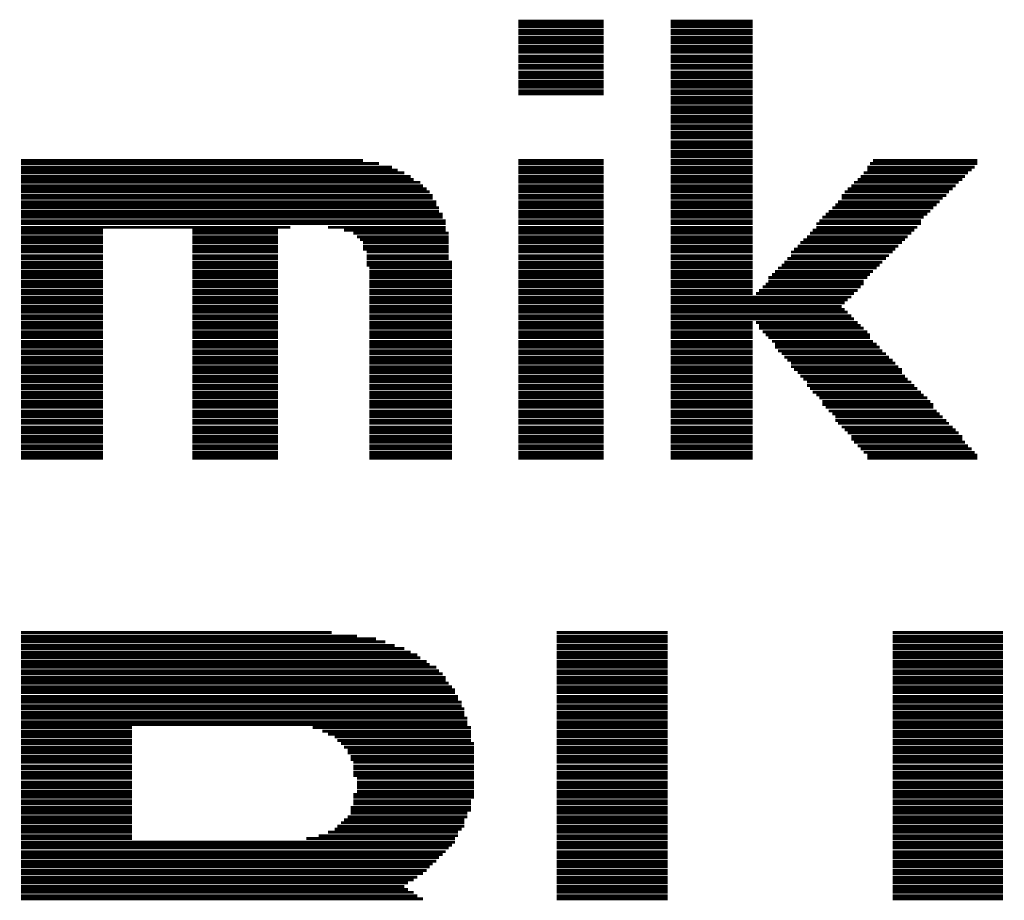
# Model space of a CAD drawing. Extents: x -9 to 122, y -9 to 65.
# Tile 228 of 256: x 71.72 to 75.16, y 31.31 to 34.39. Entities that reach past the tile are written whole.
import ezdxf

# ---------------------------------------------------------------- set-up
doc = ezdxf.new("R2010")
doc.units = 0
doc.layers.add('CLICKER_4_FOR_R7FA4M2A_V100_GTO', color=12, linetype='CONTINUOUS')

msp = doc.modelspace()

# ---------------------------------------------------------------- linework, layer by layer
at = {"layer": 'CLICKER_4_FOR_R7FA4M2A_V100_GTO', "const_width": 0.01016}
for points in [[(73.46188, 34.38906), (73.7616, 34.38906)], [(73.46188, 34.3789), (73.7616, 34.3789)], [(73.46188, 34.36874), (73.7616, 34.36874)], [(73.99528, 34.38906), (74.2823, 34.38906)], [(73.99528, 34.3789), (74.2823, 34.3789)], [(73.99528, 34.36874), (74.2823, 34.36874)], [(73.46188, 34.35604), (73.7616, 34.35604)], [(73.46188, 34.34588), (73.7616, 34.34588)], [(73.46188, 34.33318), (73.7616, 34.33318)], [(73.99528, 34.35604), (74.2823, 34.35604)], [(73.99528, 34.34588), (74.2823, 34.34588)], [(73.99528, 34.33318), (74.2823, 34.33318)], [(73.46188, 34.32302), (73.7616, 34.32302)], [(73.46188, 34.31286), (73.7616, 34.31286)], [(73.46188, 34.30016), (73.7616, 34.30016)], [(73.99528, 34.32302), (74.2823, 34.32302)], [(73.99528, 34.31286), (74.2823, 34.31286)], [(73.99528, 34.30016), (74.2823, 34.30016)], [(73.46188, 34.29), (73.7616, 34.29)], [(73.46188, 34.27984), (73.7616, 34.27984)], [(73.46188, 34.26714), (73.7616, 34.26714)], [(73.46188, 34.25698), (73.7616, 34.25698)], [(73.99528, 34.29), (74.2823, 34.29)], [(73.99528, 34.27984), (74.2823, 34.27984)], [(73.99528, 34.26714), (74.2823, 34.26714)], [(73.99528, 34.25698), (74.2823, 34.25698)], [(73.46188, 34.24682), (73.7616, 34.24682)], [(73.46188, 34.23412), (73.7616, 34.23412)], [(73.46188, 34.22396), (73.7616, 34.22396)], [(73.99528, 34.24682), (74.2823, 34.24682)], [(73.99528, 34.23412), (74.2823, 34.23412)], [(73.99528, 34.22396), (74.2823, 34.22396)], [(73.46188, 34.21126), (73.7616, 34.21126)], [(73.46188, 34.2011), (73.7616, 34.2011)], [(73.46188, 34.19094), (73.7616, 34.19094)], [(73.99528, 34.21126), (74.2823, 34.21126)], [(73.99528, 34.2011), (74.2823, 34.2011)], [(73.99528, 34.19094), (74.2823, 34.19094)], [(73.46188, 34.17824), (73.7616, 34.17824)], [(73.46188, 34.16808), (73.7616, 34.16808)], [(73.46188, 34.15792), (73.7616, 34.15792)], [(73.99528, 34.17824), (74.2823, 34.17824)], [(73.99528, 34.16808), (74.2823, 34.16808)], [(73.99528, 34.15792), (74.2823, 34.15792)], [(73.46188, 34.14522), (73.7616, 34.14522)], [(73.46188, 34.13506), (73.7616, 34.13506)], [(73.99528, 34.14522), (74.2823, 34.14522)], [(73.99528, 34.13506), (74.2823, 34.13506)], [(73.99528, 34.12236), (74.2823, 34.12236)], [(73.99528, 34.1122), (74.2823, 34.1122)], [(73.99528, 34.10204), (74.2823, 34.10204)], [(73.99528, 34.08934), (74.2823, 34.08934)], [(73.99528, 34.07918), (74.2823, 34.07918)], [(73.99528, 34.06902), (74.2823, 34.06902)], [(73.99528, 34.05632), (74.2823, 34.05632)], [(73.99528, 34.04616), (74.2823, 34.04616)], [(73.99528, 34.036), (74.2823, 34.036)], [(73.99528, 34.0233), (74.2823, 34.0233)], [(73.99528, 34.01314), (74.2823, 34.01314)], [(73.99528, 34.00044), (74.2823, 34.00044)], [(73.99528, 33.99028), (74.2823, 33.99028)], [(73.99528, 33.98012), (74.2823, 33.98012)], [(73.99528, 33.96742), (74.2823, 33.96742)], [(73.99528, 33.95726), (74.2823, 33.95726)], [(73.99528, 33.9471), (74.2823, 33.9471)], [(73.99528, 33.9344), (74.2823, 33.9344)], [(73.99528, 33.92424), (74.2823, 33.92424)], [(73.99528, 33.91408), (74.2823, 33.91408)], [(71.72198, 33.90138), (72.91832, 33.90138)], [(71.72198, 33.89122), (72.9742, 33.89122)], [(71.72198, 33.87852), (73.01992, 33.87852)], [(73.46188, 33.90138), (73.7616, 33.90138)], [(73.46188, 33.89122), (73.7616, 33.89122)], [(73.46188, 33.87852), (73.7616, 33.87852)], [(73.99528, 33.90138), (74.2823, 33.90138)], [(73.99528, 33.89122), (74.2823, 33.89122)], [(73.99528, 33.87852), (74.2823, 33.87852)], [(74.68362, 33.87852), (75.05954, 33.87852)], [(74.69378, 33.89122), (75.0697, 33.89122)], [(74.70394, 33.90138), (75.0697, 33.90138)], [(71.72198, 33.86836), (73.04024, 33.86836)], [(71.72198, 33.8582), (73.0631, 33.8582)], [(71.72198, 33.8455), (73.08596, 33.8455)], [(73.46188, 33.86836), (73.7616, 33.86836)], [(73.46188, 33.8582), (73.7616, 33.8582)], [(73.46188, 33.8455), (73.7616, 33.8455)], [(73.99528, 33.86836), (74.2823, 33.86836)], [(73.99528, 33.8582), (74.2823, 33.8582)], [(73.99528, 33.8455), (74.2823, 33.8455)], [(74.66076, 33.8455), (75.02652, 33.8455)], [(74.67092, 33.8582), (75.03668, 33.8582)], [(74.68362, 33.86836), (75.04938, 33.86836)], [(71.72198, 33.83534), (73.09612, 33.83534)], [(71.72198, 33.82518), (73.11898, 33.82518)], [(71.72198, 33.81248), (73.12914, 33.81248)], [(73.46188, 33.83534), (73.7616, 33.83534)], [(73.46188, 33.82518), (73.7616, 33.82518)], [(73.46188, 33.81248), (73.7616, 33.81248)], [(73.99528, 33.83534), (74.2823, 33.83534)], [(73.99528, 33.82518), (74.2823, 33.82518)], [(73.99528, 33.81248), (74.2823, 33.81248)], [(74.62774, 33.81248), (74.9935, 33.81248)], [(74.6379, 33.82518), (75.00366, 33.82518)], [(74.6506, 33.83534), (75.01636, 33.83534)], [(71.72198, 33.80232), (73.14184, 33.80232)], [(71.72198, 33.79216), (73.152, 33.79216)], [(71.72198, 33.77946), (73.16216, 33.77946)], [(73.46188, 33.80232), (73.7616, 33.80232)], [(73.46188, 33.79216), (73.7616, 33.79216)], [(73.46188, 33.77946), (73.7616, 33.77946)], [(73.99528, 33.80232), (74.2823, 33.80232)], [(73.99528, 33.79216), (74.2823, 33.79216)], [(73.99528, 33.77946), (74.2823, 33.77946)], [(74.59472, 33.77946), (74.96048, 33.77946)], [(74.60488, 33.79216), (74.97064, 33.79216)], [(74.61504, 33.80232), (74.98334, 33.80232)], [(71.72198, 33.7693), (73.16216, 33.7693)], [(71.72198, 33.7566), (73.17486, 33.7566)], [(71.72198, 33.74644), (73.17486, 33.74644)], [(73.46188, 33.7693), (73.7616, 33.7693)], [(73.46188, 33.7566), (73.7616, 33.7566)], [(73.46188, 33.74644), (73.7616, 33.74644)], [(73.99528, 33.7693), (74.2823, 33.7693)], [(73.99528, 33.7566), (74.2823, 33.7566)], [(73.99528, 33.74644), (74.2823, 33.74644)], [(74.57186, 33.74644), (74.92746, 33.74644)], [(74.58202, 33.7566), (74.93762, 33.7566)], [(74.59472, 33.7693), (74.94778, 33.7693)], [(71.72198, 33.73628), (73.18502, 33.73628)], [(71.72198, 33.72358), (73.18502, 33.72358)], [(71.72198, 33.71342), (73.19772, 33.71342)], [(73.46188, 33.73628), (73.7616, 33.73628)], [(73.46188, 33.72358), (73.7616, 33.72358)], [(73.46188, 33.71342), (73.7616, 33.71342)], [(73.99528, 33.73628), (74.2823, 33.73628)], [(73.99528, 33.72358), (74.2823, 33.72358)], [(73.99528, 33.71342), (74.2823, 33.71342)], [(74.53884, 33.71342), (74.89444, 33.71342)], [(74.549, 33.72358), (74.9046, 33.72358)], [(74.5617, 33.73628), (74.91476, 33.73628)], [(71.72198, 33.70326), (73.19772, 33.70326)], [(71.72198, 33.69056), (73.20788, 33.69056)], [(71.72198, 33.6804), (73.20788, 33.6804)], [(73.46188, 33.70326), (73.7616, 33.70326)], [(73.46188, 33.69056), (73.7616, 33.69056)], [(73.46188, 33.6804), (73.7616, 33.6804)], [(73.99528, 33.70326), (74.2823, 33.70326)], [(73.99528, 33.69056), (74.2823, 33.69056)], [(73.99528, 33.6804), (74.2823, 33.6804)], [(74.50582, 33.6804), (74.87158, 33.6804)], [(74.51598, 33.69056), (74.87158, 33.69056)], [(74.52614, 33.70326), (74.88174, 33.70326)], [(71.72198, 33.6677), (72.66432, 33.6677)], [(71.72198, 33.65754), (72.009, 33.65754)], [(71.72198, 33.64738), (72.009, 33.64738)], [(72.32142, 33.65754), (72.62114, 33.65754)], [(72.32142, 33.64738), (72.62114, 33.64738)], [(72.7964, 33.6677), (73.20788, 33.6677)], [(72.85228, 33.65754), (73.20788, 33.65754)], [(72.8853, 33.64738), (73.21804, 33.64738)], [(73.46188, 33.6677), (73.7616, 33.6677)], [(73.46188, 33.65754), (73.7616, 33.65754)], [(73.46188, 33.64738), (73.7616, 33.64738)], [(73.99528, 33.6677), (74.2823, 33.6677)], [(73.99528, 33.65754), (74.2823, 33.65754)], [(73.99528, 33.64738), (74.2823, 33.64738)], [(74.48296, 33.64738), (74.83856, 33.64738)], [(74.49312, 33.65754), (74.84872, 33.65754)], [(74.50582, 33.6677), (74.85888, 33.6677)], [(71.72198, 33.63468), (72.009, 33.63468)], [(71.72198, 33.62452), (72.009, 33.62452)], [(71.72198, 33.61436), (72.009, 33.61436)], [(71.72198, 33.60166), (72.009, 33.60166)], [(72.32142, 33.63468), (72.62114, 33.63468)], [(72.32142, 33.62452), (72.62114, 33.62452)], [(72.32142, 33.61436), (72.62114, 33.61436)], [(72.32142, 33.60166), (72.62114, 33.60166)], [(72.898, 33.63468), (73.21804, 33.63468)], [(72.90816, 33.62452), (73.21804, 33.62452)], [(72.91832, 33.61436), (73.21804, 33.61436)], [(72.91832, 33.60166), (73.21804, 33.60166)], [(73.46188, 33.63468), (73.7616, 33.63468)], [(73.46188, 33.62452), (73.7616, 33.62452)], [(73.46188, 33.61436), (73.7616, 33.61436)], [(73.46188, 33.60166), (73.7616, 33.60166)], [(73.99528, 33.63468), (74.2823, 33.63468)], [(73.99528, 33.62452), (74.2823, 33.62452)], [(73.99528, 33.61436), (74.2823, 33.61436)], [(73.99528, 33.60166), (74.2823, 33.60166)], [(74.43978, 33.60166), (74.79284, 33.60166)], [(74.44994, 33.61436), (74.80554, 33.61436)], [(74.4601, 33.62452), (74.8157, 33.62452)], [(74.4728, 33.63468), (74.82586, 33.63468)], [(71.72198, 33.5915), (72.009, 33.5915)], [(71.72198, 33.58134), (72.009, 33.58134)], [(71.72198, 33.56864), (72.009, 33.56864)], [(72.32142, 33.5915), (72.62114, 33.5915)], [(72.32142, 33.58134), (72.62114, 33.58134)], [(72.32142, 33.56864), (72.62114, 33.56864)], [(72.91832, 33.5915), (73.21804, 33.5915)], [(72.93102, 33.58134), (73.21804, 33.58134)], [(72.93102, 33.56864), (73.21804, 33.56864)], [(73.46188, 33.5915), (73.7616, 33.5915)], [(73.46188, 33.58134), (73.7616, 33.58134)], [(73.46188, 33.56864), (73.7616, 33.56864)], [(73.99528, 33.5915), (74.2823, 33.5915)], [(73.99528, 33.58134), (74.2823, 33.58134)], [(73.99528, 33.56864), (74.2823, 33.56864)], [(74.41692, 33.58134), (74.77252, 33.58134)], [(74.41692, 33.56864), (74.75982, 33.56864)], [(74.42708, 33.5915), (74.78268, 33.5915)], [(71.72198, 33.55848), (72.009, 33.55848)], [(71.72198, 33.54578), (72.009, 33.54578)], [(71.72198, 33.53562), (72.009, 33.53562)], [(72.32142, 33.55848), (72.62114, 33.55848)], [(72.32142, 33.54578), (72.62114, 33.54578)], [(72.32142, 33.53562), (72.62114, 33.53562)], [(72.93102, 33.55848), (73.21804, 33.55848)], [(72.93102, 33.54578), (73.23074, 33.54578)], [(72.93102, 33.53562), (73.23074, 33.53562)], [(73.46188, 33.55848), (73.7616, 33.55848)], [(73.46188, 33.54578), (73.7616, 33.54578)], [(73.46188, 33.53562), (73.7616, 33.53562)], [(73.99528, 33.55848), (74.2823, 33.55848)], [(73.99528, 33.54578), (74.2823, 33.54578)], [(73.99528, 33.53562), (74.2823, 33.53562)], [(74.3839, 33.53562), (74.7268, 33.53562)], [(74.39406, 33.54578), (74.73696, 33.54578)], [(74.40422, 33.55848), (74.74966, 33.55848)], [(71.72198, 33.52546), (72.009, 33.52546)], [(71.72198, 33.51276), (72.009, 33.51276)], [(71.72198, 33.5026), (72.009, 33.5026)], [(72.32142, 33.52546), (72.62114, 33.52546)], [(72.32142, 33.51276), (72.62114, 33.51276)], [(72.32142, 33.5026), (72.62114, 33.5026)], [(72.94118, 33.52546), (73.23074, 33.52546)], [(72.94118, 33.51276), (73.23074, 33.51276)], [(72.94118, 33.5026), (73.23074, 33.5026)], [(73.46188, 33.52546), (73.7616, 33.52546)], [(73.46188, 33.51276), (73.7616, 33.51276)], [(73.46188, 33.5026), (73.7616, 33.5026)], [(73.99528, 33.52546), (74.2823, 33.52546)], [(73.99528, 33.51276), (74.2823, 33.51276)], [(73.99528, 33.5026), (74.2823, 33.5026)], [(74.35088, 33.5026), (74.69378, 33.5026)], [(74.36104, 33.51276), (74.70394, 33.51276)], [(74.3712, 33.52546), (74.71664, 33.52546)], [(71.72198, 33.49244), (72.009, 33.49244)], [(71.72198, 33.47974), (72.009, 33.47974)], [(71.72198, 33.46958), (72.009, 33.46958)], [(72.32142, 33.49244), (72.62114, 33.49244)], [(72.32142, 33.47974), (72.62114, 33.47974)], [(72.32142, 33.46958), (72.62114, 33.46958)], [(72.94118, 33.49244), (73.23074, 33.49244)], [(72.94118, 33.47974), (73.23074, 33.47974)], [(72.94118, 33.46958), (73.23074, 33.46958)], [(73.46188, 33.49244), (73.7616, 33.49244)], [(73.46188, 33.47974), (73.7616, 33.47974)], [(73.46188, 33.46958), (73.7616, 33.46958)], [(73.99528, 33.49244), (74.2823, 33.49244)], [(73.99528, 33.47974), (74.2823, 33.47974)], [(73.99528, 33.46958), (74.2823, 33.46958)], [(74.32802, 33.46958), (74.67092, 33.46958)], [(74.33818, 33.49244), (74.68362, 33.49244)], [(74.33818, 33.47974), (74.67092, 33.47974)], [(71.72198, 33.45942), (72.009, 33.45942)], [(71.72198, 33.44672), (72.009, 33.44672)], [(71.72198, 33.43656), (72.009, 33.43656)], [(72.32142, 33.45942), (72.62114, 33.45942)], [(72.32142, 33.44672), (72.62114, 33.44672)], [(72.32142, 33.43656), (72.62114, 33.43656)], [(72.94118, 33.45942), (73.23074, 33.45942)], [(72.94118, 33.44672), (73.23074, 33.44672)], [(72.94118, 33.43656), (73.23074, 33.43656)], [(73.46188, 33.45942), (73.7616, 33.45942)], [(73.46188, 33.44672), (73.7616, 33.44672)], [(73.46188, 33.43656), (73.7616, 33.43656)], [(73.99528, 33.45942), (74.2823, 33.45942)], [(73.99528, 33.44672), (74.2823, 33.44672)], [(73.99528, 33.43656), (74.2823, 33.43656)], [(74.295, 33.43656), (74.6379, 33.43656)], [(74.30516, 33.44672), (74.6506, 33.44672)], [(74.31786, 33.45942), (74.66076, 33.45942)], [(71.72198, 33.42386), (72.009, 33.42386)], [(71.72198, 33.4137), (72.009, 33.4137)], [(71.72198, 33.40354), (72.009, 33.40354)], [(72.32142, 33.42386), (72.62114, 33.42386)], [(72.32142, 33.4137), (72.62114, 33.4137)], [(72.32142, 33.40354), (72.62114, 33.40354)], [(72.94118, 33.42386), (73.23074, 33.42386)], [(72.94118, 33.4137), (73.23074, 33.4137)], [(72.94118, 33.40354), (73.23074, 33.40354)], [(73.46188, 33.42386), (73.7616, 33.42386)], [(73.46188, 33.4137), (73.7616, 33.4137)], [(73.46188, 33.40354), (73.7616, 33.40354)], [(73.99528, 33.42386), (74.62774, 33.42386)], [(73.99528, 33.4137), (74.61504, 33.4137)], [(73.99528, 33.40354), (74.60488, 33.40354)], [(71.72198, 33.39084), (72.009, 33.39084)], [(71.72198, 33.38068), (72.009, 33.38068)], [(71.72198, 33.37052), (72.009, 33.37052)], [(72.32142, 33.39084), (72.62114, 33.39084)], [(72.32142, 33.38068), (72.62114, 33.38068)], [(72.32142, 33.37052), (72.62114, 33.37052)], [(72.94118, 33.39084), (73.23074, 33.39084)], [(72.94118, 33.38068), (73.23074, 33.38068)], [(72.94118, 33.37052), (73.23074, 33.37052)], [(73.46188, 33.39084), (73.7616, 33.39084)], [(73.46188, 33.38068), (73.7616, 33.38068)], [(73.46188, 33.37052), (73.7616, 33.37052)], [(73.99528, 33.39084), (74.59472, 33.39084)], [(73.99528, 33.38068), (74.60488, 33.38068)], [(73.99528, 33.37052), (74.61504, 33.37052)], [(71.72198, 33.35782), (72.009, 33.35782)], [(71.72198, 33.34766), (72.009, 33.34766)], [(71.72198, 33.33496), (72.009, 33.33496)], [(72.32142, 33.35782), (72.62114, 33.35782)], [(72.32142, 33.34766), (72.62114, 33.34766)], [(72.32142, 33.33496), (72.62114, 33.33496)], [(72.94118, 33.35782), (73.23074, 33.35782)], [(72.94118, 33.34766), (73.23074, 33.34766)], [(72.94118, 33.33496), (73.23074, 33.33496)], [(73.46188, 33.35782), (73.7616, 33.35782)], [(73.46188, 33.34766), (73.7616, 33.34766)], [(73.46188, 33.33496), (73.7616, 33.33496)], [(73.99528, 33.35782), (74.62774, 33.35782)], [(73.99528, 33.34766), (74.6379, 33.34766)], [(73.99528, 33.33496), (74.2823, 33.33496)], [(74.295, 33.33496), (74.6506, 33.33496)], [(71.72198, 33.3248), (72.009, 33.3248)], [(71.72198, 33.31464), (72.009, 33.31464)], [(71.72198, 33.30194), (72.009, 33.30194)], [(71.72198, 33.29178), (72.009, 33.29178)], [(72.32142, 33.3248), (72.62114, 33.3248)], [(72.32142, 33.31464), (72.62114, 33.31464)], [(72.32142, 33.30194), (72.62114, 33.30194)], [(72.32142, 33.29178), (72.62114, 33.29178)], [(72.94118, 33.3248), (73.23074, 33.3248)], [(72.94118, 33.31464), (73.23074, 33.31464)], [(72.94118, 33.30194), (73.23074, 33.30194)], [(72.94118, 33.29178), (73.23074, 33.29178)], [(73.46188, 33.3248), (73.7616, 33.3248)], [(73.46188, 33.31464), (73.7616, 33.31464)], [(73.46188, 33.30194), (73.7616, 33.30194)], [(73.46188, 33.29178), (73.7616, 33.29178)], [(73.99528, 33.3248), (74.2823, 33.3248)], [(73.99528, 33.31464), (74.2823, 33.31464)], [(73.99528, 33.30194), (74.2823, 33.30194)], [(73.99528, 33.29178), (74.2823, 33.29178)], [(74.30516, 33.3248), (74.66076, 33.3248)], [(74.30516, 33.31464), (74.67092, 33.31464)], [(74.31786, 33.30194), (74.68362, 33.30194)], [(74.32802, 33.29178), (74.69378, 33.29178)], [(71.72198, 33.28162), (72.009, 33.28162)], [(71.72198, 33.26892), (72.009, 33.26892)], [(71.72198, 33.25876), (72.009, 33.25876)], [(72.32142, 33.28162), (72.62114, 33.28162)], [(72.32142, 33.26892), (72.62114, 33.26892)], [(72.32142, 33.25876), (72.62114, 33.25876)], [(72.94118, 33.28162), (73.23074, 33.28162)], [(72.94118, 33.26892), (73.23074, 33.26892)], [(72.94118, 33.25876), (73.23074, 33.25876)], [(73.46188, 33.28162), (73.7616, 33.28162)], [(73.46188, 33.26892), (73.7616, 33.26892)], [(73.46188, 33.25876), (73.7616, 33.25876)], [(73.99528, 33.28162), (74.2823, 33.28162)], [(73.99528, 33.26892), (74.2823, 33.26892)], [(73.99528, 33.25876), (74.2823, 33.25876)], [(74.33818, 33.28162), (74.69378, 33.28162)], [(74.35088, 33.26892), (74.70394, 33.26892)], [(74.36104, 33.25876), (74.71664, 33.25876)], [(71.72198, 33.2486), (72.009, 33.2486)], [(71.72198, 33.2359), (72.009, 33.2359)], [(71.72198, 33.22574), (72.009, 33.22574)], [(72.32142, 33.2486), (72.62114, 33.2486)], [(72.32142, 33.2359), (72.62114, 33.2359)], [(72.32142, 33.22574), (72.62114, 33.22574)], [(72.94118, 33.2486), (73.23074, 33.2486)], [(72.94118, 33.2359), (73.23074, 33.2359)], [(72.94118, 33.22574), (73.23074, 33.22574)], [(73.46188, 33.2486), (73.7616, 33.2486)], [(73.46188, 33.2359), (73.7616, 33.2359)], [(73.46188, 33.22574), (73.7616, 33.22574)], [(73.99528, 33.2486), (74.2823, 33.2486)], [(73.99528, 33.2359), (74.2823, 33.2359)], [(73.99528, 33.22574), (74.2823, 33.22574)], [(74.36104, 33.2486), (74.7268, 33.2486)], [(74.3712, 33.2359), (74.73696, 33.2359)], [(74.3839, 33.22574), (74.74966, 33.22574)], [(71.72198, 33.21304), (72.009, 33.21304)], [(71.72198, 33.20288), (72.009, 33.20288)], [(71.72198, 33.19272), (72.009, 33.19272)], [(72.32142, 33.21304), (72.62114, 33.21304)], [(72.32142, 33.20288), (72.62114, 33.20288)], [(72.32142, 33.19272), (72.62114, 33.19272)], [(72.94118, 33.21304), (73.23074, 33.21304)], [(72.94118, 33.20288), (73.23074, 33.20288)], [(72.94118, 33.19272), (73.23074, 33.19272)], [(73.46188, 33.21304), (73.7616, 33.21304)], [(73.46188, 33.20288), (73.7616, 33.20288)], [(73.46188, 33.19272), (73.7616, 33.19272)], [(73.99528, 33.21304), (74.2823, 33.21304)], [(73.99528, 33.20288), (74.2823, 33.20288)], [(73.99528, 33.19272), (74.2823, 33.19272)], [(74.39406, 33.21304), (74.75982, 33.21304)], [(74.40422, 33.20288), (74.77252, 33.20288)], [(74.41692, 33.19272), (74.78268, 33.19272)], [(71.72198, 33.18002), (72.009, 33.18002)], [(71.72198, 33.16986), (72.009, 33.16986)], [(71.72198, 33.1597), (72.009, 33.1597)], [(72.32142, 33.18002), (72.62114, 33.18002)], [(72.32142, 33.16986), (72.62114, 33.16986)], [(72.32142, 33.1597), (72.62114, 33.1597)], [(72.94118, 33.18002), (73.23074, 33.18002)], [(72.94118, 33.16986), (73.23074, 33.16986)], [(72.94118, 33.1597), (73.23074, 33.1597)], [(73.46188, 33.18002), (73.7616, 33.18002)], [(73.46188, 33.16986), (73.7616, 33.16986)], [(73.46188, 33.1597), (73.7616, 33.1597)], [(73.99528, 33.18002), (74.2823, 33.18002)], [(73.99528, 33.16986), (74.2823, 33.16986)], [(73.99528, 33.1597), (74.2823, 33.1597)], [(74.41692, 33.18002), (74.79284, 33.18002)], [(74.42708, 33.16986), (74.80554, 33.16986)], [(74.43978, 33.1597), (74.80554, 33.1597)], [(71.72198, 33.147), (72.009, 33.147)], [(71.72198, 33.13684), (72.009, 33.13684)], [(71.72198, 33.12668), (72.009, 33.12668)], [(72.32142, 33.147), (72.62114, 33.147)], [(72.32142, 33.13684), (72.62114, 33.13684)], [(72.32142, 33.12668), (72.62114, 33.12668)], [(72.94118, 33.147), (73.23074, 33.147)], [(72.94118, 33.13684), (73.23074, 33.13684)], [(72.94118, 33.12668), (73.23074, 33.12668)], [(73.46188, 33.147), (73.7616, 33.147)], [(73.46188, 33.13684), (73.7616, 33.13684)], [(73.46188, 33.12668), (73.7616, 33.12668)], [(73.99528, 33.147), (74.2823, 33.147)], [(73.99528, 33.13684), (74.2823, 33.13684)], [(73.99528, 33.12668), (74.2823, 33.12668)], [(74.44994, 33.147), (74.8157, 33.147)], [(74.4601, 33.13684), (74.82586, 33.13684)], [(74.4728, 33.12668), (74.83856, 33.12668)], [(71.72198, 33.11398), (72.009, 33.11398)], [(71.72198, 33.10382), (72.009, 33.10382)], [(71.72198, 33.09112), (72.009, 33.09112)], [(72.32142, 33.11398), (72.62114, 33.11398)], [(72.32142, 33.10382), (72.62114, 33.10382)], [(72.32142, 33.09112), (72.62114, 33.09112)], [(72.94118, 33.11398), (73.23074, 33.11398)], [(72.94118, 33.10382), (73.23074, 33.10382)], [(72.94118, 33.09112), (73.23074, 33.09112)], [(73.46188, 33.11398), (73.7616, 33.11398)], [(73.46188, 33.10382), (73.7616, 33.10382)], [(73.46188, 33.09112), (73.7616, 33.09112)], [(73.99528, 33.11398), (74.2823, 33.11398)], [(73.99528, 33.10382), (74.2823, 33.10382)], [(73.99528, 33.09112), (74.2823, 33.09112)], [(74.4728, 33.11398), (74.84872, 33.11398)], [(74.48296, 33.10382), (74.85888, 33.10382)], [(74.49312, 33.09112), (74.87158, 33.09112)], [(71.72198, 33.08096), (72.009, 33.08096)], [(71.72198, 33.0708), (72.009, 33.0708)], [(71.72198, 33.0581), (72.009, 33.0581)], [(72.32142, 33.08096), (72.62114, 33.08096)], [(72.32142, 33.0708), (72.62114, 33.0708)], [(72.32142, 33.0581), (72.62114, 33.0581)], [(72.94118, 33.08096), (73.23074, 33.08096)], [(72.94118, 33.0708), (73.23074, 33.0708)], [(72.94118, 33.0581), (73.23074, 33.0581)], [(73.46188, 33.08096), (73.7616, 33.08096)], [(73.46188, 33.0708), (73.7616, 33.0708)], [(73.46188, 33.0581), (73.7616, 33.0581)], [(73.99528, 33.08096), (74.2823, 33.08096)], [(73.99528, 33.0708), (74.2823, 33.0708)], [(73.99528, 33.0581), (74.2823, 33.0581)], [(74.50582, 33.08096), (74.88174, 33.08096)], [(74.51598, 33.0708), (74.89444, 33.0708)], [(74.52614, 33.0581), (74.9046, 33.0581)], [(71.72198, 33.04794), (72.009, 33.04794)], [(71.72198, 33.03778), (72.009, 33.03778)], [(71.72198, 33.02508), (72.009, 33.02508)], [(72.32142, 33.04794), (72.62114, 33.04794)], [(72.32142, 33.03778), (72.62114, 33.03778)], [(72.32142, 33.02508), (72.62114, 33.02508)], [(72.94118, 33.04794), (73.23074, 33.04794)], [(72.94118, 33.03778), (73.23074, 33.03778)], [(72.94118, 33.02508), (73.23074, 33.02508)], [(73.46188, 33.04794), (73.7616, 33.04794)], [(73.46188, 33.03778), (73.7616, 33.03778)], [(73.46188, 33.02508), (73.7616, 33.02508)], [(73.99528, 33.04794), (74.2823, 33.04794)], [(73.99528, 33.03778), (74.2823, 33.03778)], [(73.99528, 33.02508), (74.2823, 33.02508)], [(74.52614, 33.04794), (74.91476, 33.04794)], [(74.53884, 33.03778), (74.91476, 33.03778)], [(74.549, 33.02508), (74.92746, 33.02508)], [(71.72198, 33.01492), (72.009, 33.01492)], [(71.72198, 33.00476), (72.009, 33.00476)], [(71.72198, 32.99206), (72.009, 32.99206)], [(71.72198, 32.9819), (72.009, 32.9819)], [(72.32142, 33.01492), (72.62114, 33.01492)], [(72.32142, 33.00476), (72.62114, 33.00476)], [(72.32142, 32.99206), (72.62114, 32.99206)], [(72.32142, 32.9819), (72.62114, 32.9819)], [(72.94118, 33.01492), (73.23074, 33.01492)], [(72.94118, 33.00476), (73.23074, 33.00476)], [(72.94118, 32.99206), (73.23074, 32.99206)], [(72.94118, 32.9819), (73.23074, 32.9819)], [(73.46188, 33.01492), (73.7616, 33.01492)], [(73.46188, 33.00476), (73.7616, 33.00476)], [(73.46188, 32.99206), (73.7616, 32.99206)], [(73.46188, 32.9819), (73.7616, 32.9819)], [(73.99528, 33.01492), (74.2823, 33.01492)], [(73.99528, 33.00476), (74.2823, 33.00476)], [(73.99528, 32.99206), (74.2823, 32.99206)], [(73.99528, 32.9819), (74.2823, 32.9819)], [(74.5617, 33.01492), (74.93762, 33.01492)], [(74.57186, 33.00476), (74.94778, 33.00476)], [(74.57186, 32.99206), (74.96048, 32.99206)], [(74.58202, 32.9819), (74.97064, 32.9819)], [(71.72198, 32.9692), (72.009, 32.9692)], [(71.72198, 32.95904), (72.009, 32.95904)], [(71.72198, 32.94888), (72.009, 32.94888)], [(72.32142, 32.9692), (72.62114, 32.9692)], [(72.32142, 32.95904), (72.62114, 32.95904)], [(72.32142, 32.94888), (72.62114, 32.94888)], [(72.94118, 32.9692), (73.23074, 32.9692)], [(72.94118, 32.95904), (73.23074, 32.95904)], [(72.94118, 32.94888), (73.23074, 32.94888)], [(73.46188, 32.9692), (73.7616, 32.9692)], [(73.46188, 32.95904), (73.7616, 32.95904)], [(73.46188, 32.94888), (73.7616, 32.94888)], [(73.99528, 32.9692), (74.2823, 32.9692)], [(73.99528, 32.95904), (74.2823, 32.95904)], [(73.99528, 32.94888), (74.2823, 32.94888)], [(74.59472, 32.9692), (74.98334, 32.9692)], [(74.60488, 32.95904), (74.9935, 32.95904)], [(74.61504, 32.94888), (75.00366, 32.94888)], [(71.72198, 32.93618), (72.009, 32.93618)], [(71.72198, 32.92602), (72.009, 32.92602)], [(71.72198, 32.91586), (72.009, 32.91586)], [(72.32142, 32.93618), (72.62114, 32.93618)], [(72.32142, 32.92602), (72.62114, 32.92602)], [(72.32142, 32.91586), (72.62114, 32.91586)], [(72.94118, 32.93618), (73.23074, 32.93618)], [(72.94118, 32.92602), (73.23074, 32.92602)], [(72.94118, 32.91586), (73.23074, 32.91586)], [(73.46188, 32.93618), (73.7616, 32.93618)], [(73.46188, 32.92602), (73.7616, 32.92602)], [(73.46188, 32.91586), (73.7616, 32.91586)], [(73.99528, 32.93618), (74.2823, 32.93618)], [(73.99528, 32.92602), (74.2823, 32.92602)], [(73.99528, 32.91586), (74.2823, 32.91586)], [(74.62774, 32.93618), (75.01636, 32.93618)], [(74.62774, 32.92602), (75.01636, 32.92602)], [(74.6379, 32.91586), (75.02652, 32.91586)], [(71.72198, 32.90316), (72.009, 32.90316)], [(71.72198, 32.893), (72.009, 32.893)], [(71.72198, 32.8803), (72.009, 32.8803)], [(72.32142, 32.90316), (72.62114, 32.90316)], [(72.32142, 32.893), (72.62114, 32.893)], [(72.32142, 32.8803), (72.62114, 32.8803)], [(72.94118, 32.90316), (73.23074, 32.90316)], [(72.94118, 32.893), (73.23074, 32.893)], [(72.94118, 32.8803), (73.23074, 32.8803)], [(73.46188, 32.90316), (73.7616, 32.90316)], [(73.46188, 32.893), (73.7616, 32.893)], [(73.46188, 32.8803), (73.7616, 32.8803)], [(73.99528, 32.90316), (74.2823, 32.90316)], [(73.99528, 32.893), (74.2823, 32.893)], [(73.99528, 32.8803), (74.2823, 32.8803)], [(74.6506, 32.90316), (75.03668, 32.90316)], [(74.66076, 32.893), (75.04938, 32.893)], [(74.67092, 32.8803), (75.05954, 32.8803)], [(71.72198, 32.87014), (72.009, 32.87014)], [(71.72198, 32.85998), (72.009, 32.85998)], [(72.32142, 32.87014), (72.62114, 32.87014)], [(72.32142, 32.85998), (72.62114, 32.85998)], [(72.94118, 32.87014), (73.23074, 32.87014)], [(72.94118, 32.85998), (73.23074, 32.85998)], [(73.46188, 32.87014), (73.7616, 32.87014)], [(73.46188, 32.85998), (73.7616, 32.85998)], [(73.99528, 32.87014), (74.2823, 32.87014)], [(73.99528, 32.85998), (74.2823, 32.85998)], [(74.68362, 32.87014), (75.0697, 32.87014)], [(74.68362, 32.85998), (75.0697, 32.85998)], [(71.72198, 32.25038), (72.8091, 32.25038)], [(71.72198, 32.23768), (72.898, 32.23768)], [(71.72198, 32.22752), (72.96404, 32.22752)], [(73.5965, 32.25038), (73.98512, 32.25038)], [(73.5965, 32.23768), (73.98512, 32.23768)], [(73.5965, 32.22752), (73.98512, 32.22752)], [(74.77252, 32.25038), (75.1586, 32.25038)], [(74.77252, 32.23768), (75.1586, 32.23768)], [(74.77252, 32.22752), (75.1586, 32.22752)], [(71.72198, 32.21736), (72.99706, 32.21736)], [(71.72198, 32.20466), (73.03008, 32.20466)], [(71.72198, 32.1945), (73.0631, 32.1945)], [(73.5965, 32.21736), (73.98512, 32.21736)], [(73.5965, 32.20466), (73.98512, 32.20466)], [(73.5965, 32.1945), (73.98512, 32.1945)], [(74.77252, 32.21736), (75.1586, 32.21736)], [(74.77252, 32.20466), (75.1586, 32.20466)], [(74.77252, 32.1945), (75.1586, 32.1945)], [(71.72198, 32.1818), (73.08596, 32.1818)], [(71.72198, 32.17164), (73.10882, 32.17164)], [(71.72198, 32.16148), (73.11898, 32.16148)], [(73.5965, 32.1818), (73.98512, 32.1818)], [(73.5965, 32.17164), (73.98512, 32.17164)], [(73.5965, 32.16148), (73.98512, 32.16148)], [(74.77252, 32.1818), (75.1586, 32.1818)], [(74.77252, 32.17164), (75.1586, 32.17164)], [(74.77252, 32.16148), (75.1586, 32.16148)], [(71.72198, 32.14878), (73.14184, 32.14878)], [(71.72198, 32.13862), (73.152, 32.13862)], [(71.72198, 32.12846), (73.17486, 32.12846)], [(73.5965, 32.14878), (73.98512, 32.14878)], [(73.5965, 32.13862), (73.98512, 32.13862)], [(73.5965, 32.12846), (73.98512, 32.12846)], [(74.77252, 32.14878), (75.1586, 32.14878)], [(74.77252, 32.13862), (75.1586, 32.13862)], [(74.77252, 32.12846), (75.1586, 32.12846)], [(71.72198, 32.11576), (73.18502, 32.11576)], [(71.72198, 32.1056), (73.19772, 32.1056)], [(71.72198, 32.0929), (73.20788, 32.0929)], [(73.5965, 32.11576), (73.98512, 32.11576)], [(73.5965, 32.1056), (73.98512, 32.1056)], [(73.5965, 32.0929), (73.98512, 32.0929)], [(74.77252, 32.11576), (75.1586, 32.11576)], [(74.77252, 32.1056), (75.1586, 32.1056)], [(74.77252, 32.0929), (75.1586, 32.0929)], [(71.72198, 32.08274), (73.20788, 32.08274)], [(71.72198, 32.07258), (73.21804, 32.07258)], [(71.72198, 32.05988), (73.23074, 32.05988)], [(73.5965, 32.08274), (73.98512, 32.08274)], [(73.5965, 32.07258), (73.98512, 32.07258)], [(73.5965, 32.05988), (73.98512, 32.05988)], [(74.77252, 32.08274), (75.1586, 32.08274)], [(74.77252, 32.07258), (75.1586, 32.07258)], [(74.77252, 32.05988), (75.1586, 32.05988)], [(71.72198, 32.04972), (73.2409, 32.04972)], [(71.72198, 32.03956), (73.2409, 32.03956)], [(71.72198, 32.02686), (73.25106, 32.02686)], [(71.72198, 32.0167), (73.25106, 32.0167)], [(73.5965, 32.04972), (73.98512, 32.04972)], [(73.5965, 32.03956), (73.98512, 32.03956)], [(73.5965, 32.02686), (73.98512, 32.02686)], [(73.5965, 32.0167), (73.98512, 32.0167)], [(74.77252, 32.04972), (75.1586, 32.04972)], [(74.77252, 32.03956), (75.1586, 32.03956)], [(74.77252, 32.02686), (75.1586, 32.02686)], [(74.77252, 32.0167), (75.1586, 32.0167)], [(71.72198, 32.00654), (73.26376, 32.00654)], [(71.72198, 31.99384), (73.26376, 31.99384)], [(71.72198, 31.98368), (73.27392, 31.98368)], [(73.5965, 32.00654), (73.98512, 32.00654)], [(73.5965, 31.99384), (73.98512, 31.99384)], [(73.5965, 31.98368), (73.98512, 31.98368)], [(74.77252, 32.00654), (75.1586, 32.00654)], [(74.77252, 31.99384), (75.1586, 31.99384)], [(74.77252, 31.98368), (75.1586, 31.98368)], [(71.72198, 31.97098), (73.27392, 31.97098)], [(71.72198, 31.96082), (73.27392, 31.96082)], [(71.72198, 31.95066), (73.28408, 31.95066)], [(73.5965, 31.97098), (73.98512, 31.97098)], [(73.5965, 31.96082), (73.98512, 31.96082)], [(73.5965, 31.95066), (73.98512, 31.95066)], [(74.77252, 31.97098), (75.1586, 31.97098)], [(74.77252, 31.96082), (75.1586, 31.96082)], [(74.77252, 31.95066), (75.1586, 31.95066)], [(71.72198, 31.93796), (73.28408, 31.93796)], [(71.72198, 31.9278), (73.28408, 31.9278)], [(71.72198, 31.91764), (72.1106, 31.91764)], [(72.74306, 31.91764), (73.29678, 31.91764)], [(73.5965, 31.93796), (73.98512, 31.93796)], [(73.5965, 31.9278), (73.98512, 31.9278)], [(73.5965, 31.91764), (73.98512, 31.91764)], [(74.77252, 31.93796), (75.1586, 31.93796)], [(74.77252, 31.9278), (75.1586, 31.9278)], [(74.77252, 31.91764), (75.1586, 31.91764)], [(71.72198, 31.90494), (72.1106, 31.90494)], [(71.72198, 31.89478), (72.1106, 31.89478)], [(71.72198, 31.88462), (72.1106, 31.88462)], [(72.77608, 31.90494), (73.29678, 31.90494)], [(72.7964, 31.89478), (73.29678, 31.89478)], [(72.81926, 31.88462), (73.29678, 31.88462)], [(73.5965, 31.90494), (73.98512, 31.90494)], [(73.5965, 31.89478), (73.98512, 31.89478)], [(73.5965, 31.88462), (73.98512, 31.88462)], [(74.77252, 31.90494), (75.1586, 31.90494)], [(74.77252, 31.89478), (75.1586, 31.89478)], [(74.77252, 31.88462), (75.1586, 31.88462)], [(71.72198, 31.87192), (72.1106, 31.87192)], [(71.72198, 31.86176), (72.1106, 31.86176)], [(71.72198, 31.84906), (72.1106, 31.84906)], [(72.82942, 31.87192), (73.29678, 31.87192)], [(72.84212, 31.86176), (73.30694, 31.86176)], [(72.85228, 31.84906), (73.30694, 31.84906)], [(73.5965, 31.87192), (73.98512, 31.87192)], [(73.5965, 31.86176), (73.98512, 31.86176)], [(73.5965, 31.84906), (73.98512, 31.84906)], [(74.77252, 31.87192), (75.1586, 31.87192)], [(74.77252, 31.86176), (75.1586, 31.86176)], [(74.77252, 31.84906), (75.1586, 31.84906)], [(71.72198, 31.8389), (72.1106, 31.8389)], [(71.72198, 31.82874), (72.1106, 31.82874)], [(71.72198, 31.81604), (72.1106, 31.81604)], [(72.86498, 31.8389), (73.30694, 31.8389)], [(72.86498, 31.82874), (73.30694, 31.82874)], [(72.87514, 31.81604), (73.30694, 31.81604)], [(73.5965, 31.8389), (73.98512, 31.8389)], [(73.5965, 31.82874), (73.98512, 31.82874)], [(73.5965, 31.81604), (73.98512, 31.81604)], [(74.77252, 31.8389), (75.1586, 31.8389)], [(74.77252, 31.82874), (75.1586, 31.82874)], [(74.77252, 31.81604), (75.1586, 31.81604)], [(71.72198, 31.80588), (72.1106, 31.80588)], [(71.72198, 31.79572), (72.1106, 31.79572)], [(71.72198, 31.78302), (72.1106, 31.78302)], [(72.87514, 31.80588), (73.30694, 31.80588)], [(72.8853, 31.79572), (73.30694, 31.79572)], [(72.8853, 31.78302), (73.30694, 31.78302)], [(73.5965, 31.80588), (73.98512, 31.80588)], [(73.5965, 31.79572), (73.98512, 31.79572)], [(73.5965, 31.78302), (73.98512, 31.78302)], [(74.77252, 31.80588), (75.1586, 31.80588)], [(74.77252, 31.79572), (75.1586, 31.79572)], [(74.77252, 31.78302), (75.1586, 31.78302)], [(71.72198, 31.77286), (72.1106, 31.77286)], [(71.72198, 31.76016), (72.1106, 31.76016)], [(71.72198, 31.75), (72.1106, 31.75)], [(71.72198, 31.73984), (72.1106, 31.73984)], [(72.8853, 31.77286), (73.30694, 31.77286)], [(72.8853, 31.76016), (73.30694, 31.76016)], [(72.8853, 31.75), (73.30694, 31.75)], [(72.898, 31.73984), (73.30694, 31.73984)], [(73.5965, 31.77286), (73.98512, 31.77286)], [(73.5965, 31.76016), (73.98512, 31.76016)], [(73.5965, 31.75), (73.98512, 31.75)], [(73.5965, 31.73984), (73.98512, 31.73984)], [(74.77252, 31.77286), (75.1586, 31.77286)], [(74.77252, 31.76016), (75.1586, 31.76016)], [(74.77252, 31.75), (75.1586, 31.75)], [(74.77252, 31.73984), (75.1586, 31.73984)], [(71.72198, 31.72714), (72.1106, 31.72714)], [(71.72198, 31.71698), (72.1106, 31.71698)], [(71.72198, 31.70682), (72.1106, 31.70682)], [(72.898, 31.72714), (73.30694, 31.72714)], [(72.898, 31.71698), (73.30694, 31.71698)], [(72.898, 31.70682), (73.30694, 31.70682)], [(73.5965, 31.72714), (73.98512, 31.72714)], [(73.5965, 31.71698), (73.98512, 31.71698)], [(73.5965, 31.70682), (73.98512, 31.70682)], [(74.77252, 31.72714), (75.1586, 31.72714)], [(74.77252, 31.71698), (75.1586, 31.71698)], [(74.77252, 31.70682), (75.1586, 31.70682)], [(71.72198, 31.69412), (72.1106, 31.69412)], [(71.72198, 31.68396), (72.1106, 31.68396)], [(71.72198, 31.6738), (72.1106, 31.6738)], [(72.8853, 31.68396), (73.30694, 31.68396)], [(72.8853, 31.6738), (73.30694, 31.6738)], [(72.898, 31.69412), (73.30694, 31.69412)], [(73.5965, 31.69412), (73.98512, 31.69412)], [(73.5965, 31.68396), (73.98512, 31.68396)], [(73.5965, 31.6738), (73.98512, 31.6738)], [(74.77252, 31.69412), (75.1586, 31.69412)], [(74.77252, 31.68396), (75.1586, 31.68396)], [(74.77252, 31.6738), (75.1586, 31.6738)], [(71.72198, 31.6611), (72.1106, 31.6611)], [(71.72198, 31.65094), (72.1106, 31.65094)], [(71.72198, 31.63824), (72.1106, 31.63824)], [(72.87514, 31.63824), (73.29678, 31.63824)], [(72.8853, 31.6611), (73.29678, 31.6611)], [(72.8853, 31.65094), (73.29678, 31.65094)], [(73.5965, 31.6611), (73.98512, 31.6611)], [(73.5965, 31.65094), (73.98512, 31.65094)], [(73.5965, 31.63824), (73.98512, 31.63824)], [(74.77252, 31.6611), (75.1586, 31.6611)], [(74.77252, 31.65094), (75.1586, 31.65094)], [(74.77252, 31.63824), (75.1586, 31.63824)], [(71.72198, 31.62808), (72.1106, 31.62808)], [(71.72198, 31.61792), (72.1106, 31.61792)], [(71.72198, 31.60522), (72.1106, 31.60522)], [(72.86498, 31.60522), (73.28408, 31.60522)], [(72.87514, 31.62808), (73.29678, 31.62808)], [(72.87514, 31.61792), (73.28408, 31.61792)], [(73.5965, 31.62808), (73.98512, 31.62808)], [(73.5965, 31.61792), (73.98512, 31.61792)], [(73.5965, 31.60522), (73.98512, 31.60522)], [(74.77252, 31.62808), (75.1586, 31.62808)], [(74.77252, 31.61792), (75.1586, 31.61792)], [(74.77252, 31.60522), (75.1586, 31.60522)], [(71.72198, 31.59506), (72.1106, 31.59506)], [(71.72198, 31.5849), (72.1106, 31.5849)], [(71.72198, 31.5722), (72.1106, 31.5722)], [(72.82942, 31.5722), (73.27392, 31.5722)], [(72.84212, 31.5849), (73.27392, 31.5849)], [(72.85228, 31.59506), (73.27392, 31.59506)], [(73.5965, 31.59506), (73.98512, 31.59506)], [(73.5965, 31.5849), (73.98512, 31.5849)], [(73.5965, 31.5722), (73.98512, 31.5722)], [(74.77252, 31.59506), (75.1586, 31.59506)], [(74.77252, 31.5849), (75.1586, 31.5849)], [(74.77252, 31.5722), (75.1586, 31.5722)], [(71.72198, 31.56204), (72.1106, 31.56204)], [(71.72198, 31.55188), (72.1106, 31.55188)], [(71.72198, 31.53918), (72.1106, 31.53918)], [(72.76338, 31.53918), (73.25106, 31.53918)], [(72.7964, 31.55188), (73.25106, 31.55188)], [(72.81926, 31.56204), (73.26376, 31.56204)], [(73.5965, 31.56204), (73.98512, 31.56204)], [(73.5965, 31.55188), (73.98512, 31.55188)], [(73.5965, 31.53918), (73.98512, 31.53918)], [(74.77252, 31.56204), (75.1586, 31.56204)], [(74.77252, 31.55188), (75.1586, 31.55188)], [(74.77252, 31.53918), (75.1586, 31.53918)], [(71.72198, 31.52902), (72.1106, 31.52902)], [(71.72198, 31.51632), (73.2409, 31.51632)], [(71.72198, 31.50616), (73.23074, 31.50616)], [(72.7202, 31.52902), (73.2409, 31.52902)], [(73.5965, 31.52902), (73.98512, 31.52902)], [(73.5965, 31.51632), (73.98512, 31.51632)], [(73.5965, 31.50616), (73.98512, 31.50616)], [(74.77252, 31.52902), (75.1586, 31.52902)], [(74.77252, 31.51632), (75.1586, 31.51632)], [(74.77252, 31.50616), (75.1586, 31.50616)], [(71.72198, 31.496), (73.21804, 31.496)], [(71.72198, 31.4833), (73.20788, 31.4833)], [(71.72198, 31.47314), (73.19772, 31.47314)], [(73.5965, 31.496), (73.98512, 31.496)], [(73.5965, 31.4833), (73.98512, 31.4833)], [(73.5965, 31.47314), (73.98512, 31.47314)], [(74.77252, 31.496), (75.1586, 31.496)], [(74.77252, 31.4833), (75.1586, 31.4833)], [(74.77252, 31.47314), (75.1586, 31.47314)], [(71.72198, 31.46298), (73.18502, 31.46298)], [(71.72198, 31.45028), (73.17486, 31.45028)], [(71.72198, 31.44012), (73.16216, 31.44012)], [(71.72198, 31.42996), (73.152, 31.42996)], [(73.5965, 31.46298), (73.98512, 31.46298)], [(73.5965, 31.45028), (73.98512, 31.45028)], [(73.5965, 31.44012), (73.98512, 31.44012)], [(73.5965, 31.42996), (73.98512, 31.42996)], [(74.77252, 31.46298), (75.1586, 31.46298)], [(74.77252, 31.45028), (75.1586, 31.45028)], [(74.77252, 31.44012), (75.1586, 31.44012)], [(74.77252, 31.42996), (75.1586, 31.42996)], [(71.72198, 31.41726), (73.14184, 31.41726)], [(71.72198, 31.4071), (73.12914, 31.4071)], [(73.5965, 31.41726), (73.98512, 31.41726)], [(73.5965, 31.4071), (73.98512, 31.4071)], [(74.77252, 31.41726), (75.1586, 31.41726)], [(74.77252, 31.4071), (75.1586, 31.4071)], [(71.72198, 31.3944), (73.10882, 31.3944)], [(71.72198, 31.38424), (73.09612, 31.38424)], [(71.72198, 31.37408), (73.0758, 31.37408)], [(71.72198, 31.36138), (73.0631, 31.36138)], [(73.5965, 31.3944), (73.98512, 31.3944)], [(73.5965, 31.38424), (73.98512, 31.38424)], [(73.5965, 31.37408), (73.98512, 31.37408)], [(73.5965, 31.36138), (73.98512, 31.36138)], [(74.77252, 31.3944), (75.1586, 31.3944)], [(74.77252, 31.38424), (75.1586, 31.38424)], [(74.77252, 31.37408), (75.1586, 31.37408)], [(74.77252, 31.36138), (75.1586, 31.36138)], [(71.72198, 31.35122), (73.0758, 31.35122)], [(71.72198, 31.34106), (73.09612, 31.34106)], [(71.72198, 31.32836), (73.10882, 31.32836)], [(73.5965, 31.35122), (73.98512, 31.35122)], [(73.5965, 31.34106), (73.98512, 31.34106)], [(73.5965, 31.32836), (73.98512, 31.32836)], [(74.77252, 31.35122), (75.1586, 31.35122)], [(74.77252, 31.34106), (75.1586, 31.34106)], [(74.77252, 31.32836), (75.1586, 31.32836)], [(71.72198, 31.3182), (73.12914, 31.3182)], [(73.5965, 31.3182), (73.98512, 31.3182)], [(74.77252, 31.3182), (75.1586, 31.3182)]]:
    msp.add_lwpolyline(points, dxfattribs=at)

doc.saveas('drawing.dxf')
